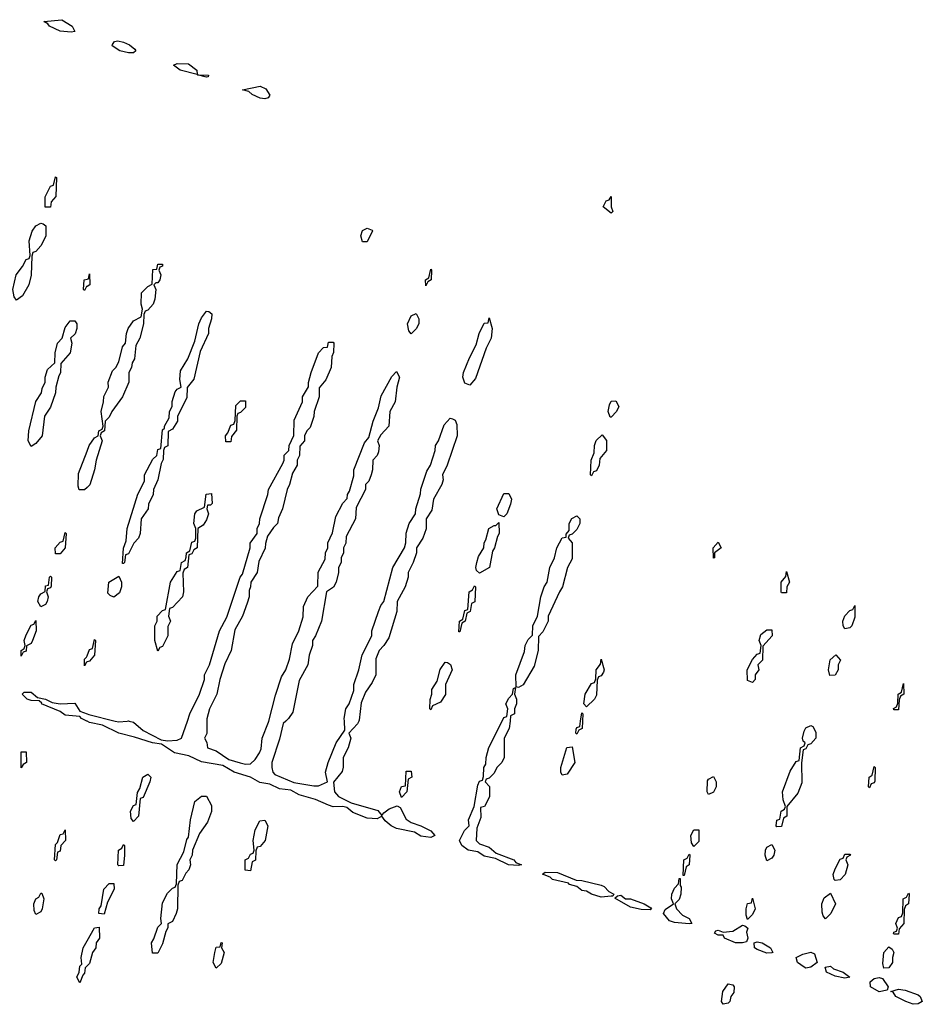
# Model space of a CAD drawing. Header units: inches. Extents: x 2769379 to 2883802, y 684208 to 828654.
# Tile 243 of 256: x 2829723 to 2833427, y 778838 to 782877. Entities that reach past the tile are written whole.
import ezdxf

# ---------------------------------------------------------------- set-up
doc = ezdxf.new("R2010")
doc.units = ezdxf.units.IN
doc.header["$MEASUREMENT"] = 0
for name, color, linetype in [('C8727', 7, 'Continuous'), ('C8728', 7, 'Continuous'), ('C8737', 7, 'Continuous'), ('C8738', 7, 'Continuous')]:
    doc.layers.add(name, color=color, linetype=linetype)

msp = doc.modelspace()

# ---------------------------------------------------------------- linework, layer by layer
at = {"layer": 'C8727', "color": 2}
msp.add_line((2830000, 779999.2, 2), (2829998.4, 780000, 2), dxfattribs=at)
at = {"layer": 'C8727', "color": 2, "elevation": 2}
for points in [[(2829730, 779808), (2829730, 779874), (2829750, 779874), (2829751.3, 779830), (2829738, 779822)], [(2829870, 779426), (2829866, 779430), (2829870, 779494), (2829878, 779502), (2829890, 779534), (2829902, 779538), (2829910, 779554), (2829911, 779510), (2829892, 779490), (2829890, 779466), (2829878, 779462), (2829874, 779430)], [(2829790, 779206), (2829783.1, 779223.1), (2829781.2, 779250), (2829789.4, 779270.6), (2829802, 779278), (2829810, 779294), (2829814, 779294), (2829822, 779270), (2829816, 779230), (2829810, 779218)]]:
    msp.add_lwpolyline(points, close=True, dxfattribs=at)
msp.add_lwpolyline([(2830000, 778996), (2829992, 778988), (2829990, 778966), (2829982, 778958), (2829970, 778926), (2829958, 778950), (2829968, 778970), (2829970, 778994), (2829978, 779002), (2829975.3, 779030), (2829984, 779070), (2830000, 779098.5)], dxfattribs=at)
at = {"layer": 'C8728', "color": 2, "elevation": 2}
for points in [[(2829934.2, 782825.8), (2829889, 782830), (2829845.2, 782850), (2829839.5, 782859.5), (2829822, 782870), (2829897.1, 782877.1), (2829938.8, 782850), (2829950, 782829.3)], [(2829850, 782108), (2829828.4, 782108.4), (2829828.7, 782150), (2829850, 782194), (2829862, 782198), (2829870, 782232), (2829874, 782230), (2829871.6, 782151.6), (2829852, 782130)], [(2829710, 781726), (2829700.4, 781740.4), (2829695.3, 781770), (2829709, 781830), (2829735.3, 781864.7), (2829750, 781894), (2829762, 781898), (2829766, 781910), (2829762, 781970), (2829775.3, 782010), (2829790, 782032), (2829810, 782042), (2829819.6, 782039.6), (2829831.1, 782031.1), (2829830.8, 781989.2), (2829810.9, 781949.1), (2829790, 781926), (2829778, 781922), (2829772.7, 781907.3), (2829770.9, 781829.1), (2829761, 781790), (2829735.3, 781744.7)], [(2829770, 781126), (2829758, 781150), (2829761.2, 781190), (2829789.2, 781310.8), (2829813.2, 781346.8), (2829815.3, 781364.7), (2829828, 781390), (2829828, 781410), (2829838, 781442), (2829868, 781470), (2829868.7, 781510), (2829879, 781550), (2829898, 781570), (2829910, 781614), (2829930, 781642), (2829950, 781642), (2829958, 781630), (2829958, 781610), (2829951, 781589), (2829932, 781570), (2829938, 781550), (2829931.3, 781510), (2829892.7, 781467.3), (2829891.1, 781428.9), (2829883.6, 781416.4), (2829871.3, 781370), (2829870, 781346), (2829850, 781288), (2829824.7, 781250), (2829816, 781170), (2829790, 781138)], [(2829870, 780686), (2829869, 780710), (2829890, 780734), (2829902, 780738), (2829910, 780774), (2829914, 780770), (2829910.8, 780710), (2829890, 780686)], [(2829810, 780468.7), (2829798, 780490), (2829802, 780510), (2829810, 780522), (2829828, 780532), (2829830, 780554), (2829842, 780558), (2829846, 780590), (2829850, 780594), (2829854, 780590), (2829852.7, 780552.7), (2829850, 780546), (2829838, 780542), (2829834, 780530), (2829841, 780510), (2829836, 780490), (2829830, 780478)], [(2829730, 780266), (2829729, 780290), (2829742, 780298), (2829746, 780310), (2829742, 780330), (2829750, 780354), (2829770, 780394), (2829782, 780398), (2829790, 780412), (2829791.3, 780370), (2829776, 780330), (2829770, 780318), (2829752, 780308), (2829750, 780286), (2829738, 780282)]]:
    msp.add_lwpolyline(points, close=True, dxfattribs=at)
for points in [[(2830000, 781783.2), (2829998, 781782), (2829990, 781766), (2829986, 781770), (2829988.7, 781810), (2830000, 781812.6)], [(2830000, 780958.3), (2829990, 780948), (2829968, 780948), (2829964, 780964), (2829964.7, 781015.3), (2830000, 781107.2)], [(2830000, 780242.7), (2829998, 780242), (2829990, 780226), (2829990, 780254), (2829998, 780262), (2830000, 780267.3)], [(2829998.4, 780000), (2829977.2, 780010), (2829970, 780019), (2829910, 780024), (2829890, 780039.5), (2829813.2, 780070), (2829814, 780074), (2829803.1, 780083.1), (2829770, 780084.2), (2829754, 780090), (2829734, 780110), (2829741.5, 780118.5), (2829770, 780119.1), (2829796.8, 780096.8), (2829830, 780090.4), (2829856.7, 780076.7), (2829890, 780070.5), (2829950, 780074), (2829970, 780041), (2830000, 780030.2)]]:
    msp.add_lwpolyline(points, dxfattribs=at)
at = {"layer": 'C8737', "color": 2, "elevation": 2}
for points in [[(2831115.3, 780000), (2831110, 779988), (2831074, 779950), (2831082, 779930), (2831071, 779890), (2831051, 779850), (2831050.9, 779810.9), (2831046.4, 779793.6), (2831011.1, 779748.9), (2831014.8, 779710), (2831031.3, 779690), (2831084, 779664), (2831193.2, 779633.2), (2831210, 779612), (2831217.2, 779622.8), (2831240.2, 779639.8), (2831272.7, 779652.7), (2831284.7, 779644.7), (2831310, 779597.3), (2831330, 779584), (2831370, 779570.7), (2831410.8, 779550), (2831426.8, 779530), (2831410, 779521.6), (2831370, 779527.1), (2831343.8, 779543.8), (2831270, 779559.3), (2831247.6, 779570), (2831223.7, 779590), (2831210, 779609.2), (2831190, 779599.5), (2831150, 779601.1), (2831090, 779625.1), (2831065.6, 779645.6), (2831049.7, 779649.6), (2831010, 779648.5), (2830990, 779654.3), (2830937.8, 779677.8), (2830870, 779696.9), (2830836.3, 779716.3), (2830790, 779722.4), (2830750, 779741.6), (2830708.3, 779748.3), (2830670, 779769.5), (2830604, 779790), (2830557, 779817), (2830470, 779832), (2830417.7, 779857.7), (2830359, 779870), (2830305.1, 779905.1), (2830268, 779910), (2830194.5, 779934.5), (2830129.8, 779949.8), (2830062.7, 779982.7), (2830010, 779994.5), (2830000, 779999.2)], [(2830115.5, 780000), (2830130, 779996.3), (2830163.9, 780000)], [(2830172.8, 780000), (2830190, 779996), (2830230, 779960.7), (2830303.6, 779923.6), (2830330, 779918.8), (2830370, 779921), (2830388, 779930), (2830411.8, 780000)], [(2830491.6, 780000), (2830491.3, 779948.7), (2830482, 779930), (2830491.6, 779911.6), (2830494, 779890), (2830530, 779878), (2830582, 779842), (2830627.9, 779827.9), (2830650, 779822.8), (2830670, 779824.7), (2830690, 779842), (2830708, 779870), (2830714.6, 779885.4), (2830719, 779930), (2830744.7, 779995.3), (2830745.9, 780000)], [(2830815.3, 780000), (2830804.7, 779990), (2830790, 779926), (2830758, 779830), (2830758, 779810), (2830762.8, 779790), (2830770, 779781), (2830848, 779748), (2830930, 779734), (2830950, 779734.8), (2830986, 779750), (2830979, 779790), (2830989, 779830), (2831022, 779910), (2831058, 779962), (2831055.9, 780000)], [(2831735.5, 780000), (2831732, 779970), (2831712, 779930), (2831711.3, 779850), (2831702, 779830), (2831682, 779810), (2831670, 779786), (2831650, 779766), (2831638, 779762), (2831634, 779750), (2831651.1, 779731.1), (2831651.1, 779688.9), (2831631.1, 779648.9), (2831614, 779646), (2831615.3, 779604.7), (2831599.6, 779560.4), (2831596, 779510), (2831610, 779496), (2831650, 779482), (2831678.4, 779458.4), (2831751.3, 779430), (2831759.6, 779419.6), (2831782, 779410), (2831770, 779407.3), (2831728.7, 779410), (2831676, 779436), (2831630, 779446), (2831603.9, 779463.9), (2831564, 779470), (2831538, 779490), (2831528, 779510), (2831549.1, 779550.9), (2831568, 779570), (2831564.7, 779595.3), (2831588, 779650), (2831603.1, 779736.9), (2831610, 779754), (2831622, 779758), (2831627.3, 779772.7), (2831628, 779810), (2831636.4, 779823.6), (2831638, 779850), (2831648.4, 779891.6), (2831703, 780000)], [(2832032.7, 780000), (2832031.3, 779970), (2832018, 779962), (2832010, 779946), (2832006, 779950), (2832007.3, 779967.3), (2832010, 779974), (2832022, 779978), (2832025.1, 780000)], [(2830000, 779098.5), (2830030, 779152), (2830050, 779154), (2830051, 779110), (2830038, 779090), (2830036, 779070), (2830022, 779050), (2830010, 779006), (2830000, 778996)]]:
    msp.add_lwpolyline(points, dxfattribs=at)
for points in [[(2832830, 779566), (2832828, 779570), (2832830, 779594), (2832842, 779598), (2832848, 779630), (2832862, 779638), (2832866, 779650), (2832856.4, 779676.4), (2832854, 779710), (2832885.6, 779794.4), (2832910, 779834), (2832922, 779838), (2832928, 779890), (2832942, 779898), (2832946, 779910), (2832938, 779918), (2832935.3, 779930), (2832942, 779958), (2832950, 779972), (2832970, 779982), (2832978, 779978), (2832990, 779954), (2832991, 779930), (2832970, 779906), (2832958, 779902), (2832950, 779886), (2832938, 779882), (2832931.6, 779828.4), (2832933, 779747), (2832915.9, 779704.1), (2832872, 779650), (2832872, 779610), (2832858, 779602), (2832850, 779568)], [(2831950, 779778), (2831944, 779790), (2831944, 779810), (2831969.1, 779890.9), (2831990, 779894), (2832001, 779830), (2831970, 779782)], [(2831290, 779686), (2831282, 779710), (2831290, 779732), (2831306, 779734), (2831310, 779794), (2831330, 779794), (2831332, 779770), (2831318, 779762), (2831312, 779710)], [(2833210, 779726), (2833206, 779730), (2833208.7, 779770), (2833222, 779778), (2833230, 779814), (2833234, 779810), (2833232.7, 779752.7), (2833230, 779746), (2833218, 779742)], [(2830190, 779588), (2830180.4, 779600.4), (2830178, 779630), (2830190, 779654), (2830202, 779658), (2830207.3, 779707.3), (2830216.4, 779723.6), (2830229, 779770), (2830250, 779782), (2830262, 779770), (2830258, 779750), (2830230, 779686), (2830218, 779682), (2830211.3, 779610)], [(2832550, 779698), (2832544, 779710), (2832545.6, 779754.4), (2832550, 779762), (2832570, 779772), (2832582, 779750), (2832581, 779730), (2832570, 779708)], [(2830290, 779048), (2830268.4, 779048.4), (2830264, 779090), (2830274, 779106), (2830290, 779154), (2830306, 779170), (2830302, 779190), (2830310, 779254), (2830330, 779294), (2830350, 779314), (2830362, 779318), (2830367.3, 779332.7), (2830369.1, 779410.9), (2830396.4, 779463.6), (2830410, 779514), (2830416.4, 779523.6), (2830424.7, 779595.3), (2830442, 779670), (2830470, 779691.3), (2830490, 779692), (2830510, 779654), (2830510.7, 779629.3), (2830494.4, 779585.6), (2830461, 779539), (2830432, 779470), (2830431.3, 779450), (2830422, 779430), (2830424.7, 779410), (2830418, 779390), (2830404.7, 779375.3), (2830390, 779346), (2830378, 779342), (2830372.7, 779327.3), (2830371, 779230), (2830366, 779210), (2830350, 779178), (2830332, 779168), (2830332, 779152), (2830323.6, 779136.4), (2830310, 779086)], [(2830670, 779386), (2830648.4, 779388.4), (2830648.9, 779431.1), (2830662, 779438), (2830670, 779454), (2830682, 779458), (2830686, 779470), (2830682, 779510), (2830690, 779554), (2830708.9, 779591.1), (2830730, 779594), (2830742, 779570), (2830731, 779510), (2830710, 779486), (2830698, 779482), (2830692.7, 779467.3), (2830691.1, 779428.9), (2830678, 779422)], [(2832490, 779486), (2832480.4, 779500.4), (2832478, 779530), (2832490, 779554), (2832510, 779554), (2832510, 779506)], [(2830130, 779406), (2830126, 779410), (2830128.7, 779470), (2830142, 779478), (2830150, 779494), (2830154, 779490), (2830154, 779450), (2830150, 779408)], [(2832790, 779426), (2832782, 779450), (2832784, 779470), (2832790, 779482), (2832810, 779494), (2832822, 779470), (2832818, 779450), (2832810, 779438)], [(2832446, 779366), (2832448.7, 779430), (2832462, 779438), (2832470, 779454), (2832474, 779450), (2832471.3, 779410), (2832458, 779402), (2832450, 779366)], [(2833070, 779346), (2833066, 779350), (2833062, 779370), (2833070, 779394), (2833090, 779434), (2833102, 779438), (2833110, 779454), (2833130, 779454), (2833132, 779450), (2833118, 779442), (2833114, 779430), (2833122, 779410), (2833111.3, 779370), (2833090, 779348)], [(2832110, 779278), (2832070.3, 779289.6), (2832050, 779302.4), (2832030, 779304.4), (2832010, 779320.9), (2831979, 779330), (2831975.5, 779335.5), (2831909.8, 779349.8), (2831899.6, 779359.6), (2831868.7, 779371.3), (2831880.2, 779379.8), (2831930, 779379.1), (2832006.8, 779346.8), (2832030, 779345.5), (2832110, 779327.3), (2832121.4, 779321.4), (2832140.5, 779300.5), (2832162, 779290), (2832158, 779282), (2832150, 779282)], [(2832470, 779167.8), (2832410, 779173.3), (2832390, 779180.5), (2832365.2, 779210), (2832372.7, 779227.3), (2832406, 779250), (2832398, 779270), (2832399, 779290), (2832410, 779314), (2832427.3, 779332.7), (2832430, 779354), (2832434, 779354), (2832434, 779326), (2832438, 779318), (2832436, 779290), (2832430, 779268), (2832412, 779250), (2832418, 779230), (2832443.8, 779203.8), (2832471, 779190), (2832482, 779170)], [(2830070, 779208), (2830048.7, 779210), (2830049, 779230), (2830058, 779242), (2830069, 779310), (2830090, 779334), (2830110, 779334), (2830111.3, 779310), (2830083.6, 779256.4)], [(2832310, 779226), (2832273.7, 779226.3), (2832230, 779236.2), (2832166, 779274), (2832176.4, 779283.6), (2832190, 779286), (2832210, 779271), (2832230, 779270.7), (2832286, 779250), (2832313.2, 779233.2), (2832316, 779230)], [(2832710, 779186), (2832704, 779204), (2832704, 779230), (2832710, 779252), (2832726, 779254), (2832730, 779274), (2832742, 779230), (2832730, 779206)], [(2833030, 779188), (2833020.4, 779200.4), (2833016.4, 779216.4), (2833015.3, 779250), (2833024.7, 779275.3), (2833050, 779294), (2833070.8, 779250), (2833052, 779210)], [(2833310, 779126), (2833308.9, 779128.9), (2833310, 779134), (2833322, 779138), (2833326, 779150), (2833318, 779170), (2833330, 779194), (2833342, 779198), (2833347.3, 779212.7), (2833348.7, 779270), (2833362, 779278), (2833370, 779294), (2833374, 779290), (2833371.3, 779250), (2833358, 779242), (2833352.7, 779227.3), (2833351.3, 779170), (2833332.7, 779147.3), (2833330, 779126)], [(2832690, 779089.7), (2832661.2, 779090), (2832616, 779110), (2832610, 779122), (2832590, 779122), (2832574, 779130), (2832580.2, 779139.8), (2832590, 779142.8), (2832610, 779134), (2832650, 779138), (2832690, 779162), (2832699.6, 779159.6), (2832710.9, 779150.9), (2832705.4, 779134.6), (2832711.3, 779108.7), (2832706.4, 779093.6)], [(2830530, 778986), (2830518, 779010), (2830524, 779050), (2830530, 779072), (2830546, 779074), (2830550, 779092), (2830554, 779090), (2830552, 779070), (2830562, 779050), (2830550, 779006)], [(2832790, 779048), (2832750, 779062.9), (2832739.3, 779070), (2832738, 779090), (2832750, 779094.8), (2832770, 779090.8), (2832804.7, 779070), (2832814, 779050), (2832810, 779049.6)], [(2833270, 778986), (2833265.2, 779005.2), (2833269, 779050), (2833290, 779074), (2833303.6, 779063.6), (2833311, 779050), (2833304.7, 779030), (2833304.7, 779010), (2833290, 778988)], [(2832950, 778986.4), (2832942, 778990), (2832914.5, 779010), (2832909.4, 779030.6), (2832936.6, 779043.4), (2832970, 779052), (2832985.4, 779045.4), (2832996, 779010), (2832970, 778989.7)], [(2833110, 778945.1), (2833070, 778953.2), (2833034, 778970), (2833028.7, 778990), (2833050, 778994), (2833063.4, 778983.4), (2833102, 778970), (2833130, 778949)], [(2833250, 778889.8), (2833214.5, 778910), (2833213.2, 778930), (2833230, 778944), (2833250, 778947.3), (2833263.5, 778943.5), (2833286.8, 778910), (2833283.6, 778896.4)], [(2832610, 778838), (2832604, 778850), (2832609.2, 778890), (2832630, 778922), (2832650, 778918), (2832654.8, 778910), (2832653.7, 778886.3), (2832642, 778870), (2832638, 778850), (2832630, 778842)], [(2833390, 778838.9), (2833359.3, 778850), (2833318, 778870), (2833307.2, 778887.2), (2833298, 778890), (2833330, 778900.5), (2833356.4, 778896.4), (2833410, 778876.3), (2833418.8, 778870), (2833427.3, 778850), (2833410, 778839.6)]]:
    msp.add_lwpolyline(points, close=True, dxfattribs=at)
at = {"layer": 'C8738', "color": 2, "elevation": 2}
for points in [[(2830170, 782740.5), (2830134, 782750), (2830102.7, 782770), (2830104.1, 782775.9), (2830112.9, 782787.1), (2830126, 782790), (2830150, 782785.5), (2830174.4, 782774.4), (2830196.1, 782756.1), (2830200.7, 782750), (2830190, 782740.9)], [(2830451.6, 782652), (2830382, 782670), (2830354, 782690), (2830370, 782698), (2830416.3, 782696.3), (2830450.8, 782670)], [(2830453.2, 782651.5), (2830498, 782650), (2830496.9, 782643.1), (2830490, 782642)], [(2830730, 782552.3), (2830710, 782555.6), (2830677.2, 782570), (2830663.2, 782583.2), (2830638, 782590), (2830710, 782604), (2830733.2, 782593.2), (2830750, 782568), (2830743.5, 782556.5)], [(2832150, 782084), (2832118, 782110), (2832130, 782134), (2832142, 782138), (2832150, 782152), (2832151, 782110), (2832158, 782090)], [(2831130, 781966), (2831124, 781990), (2831130, 782012), (2831150, 782022), (2831170, 782014), (2831170.9, 782010.9), (2831150, 781966)], [(2831390, 781786), (2831388.7, 781810), (2831402, 781818), (2831410, 781854), (2831414, 781850), (2831412, 781810), (2831398, 781802)], [(2830146, 780646), (2830148.9, 780708.9), (2830160.4, 780739.6), (2830164, 780790), (2830208.9, 780931.1), (2830235.3, 780984.7), (2830235.3, 781010), (2830270, 781074), (2830286, 781090), (2830290, 781114), (2830302, 781118), (2830310, 781194), (2830318, 781202), (2830318, 781210), (2830336.4, 781243.6), (2830338, 781270), (2830348.7, 781290), (2830349.1, 781310.9), (2830362, 781350), (2830370, 781362), (2830386, 781370), (2830381.2, 781401.2), (2830383.2, 781436.8), (2830414, 781486), (2830442, 781558), (2830459, 781630), (2830470, 781654), (2830490, 781682), (2830499.6, 781679.6), (2830511.3, 781670), (2830511, 781650), (2830498, 781610), (2830498.8, 781590), (2830464.7, 781515.3), (2830438, 781402), (2830411.3, 781368.7), (2830410, 781326), (2830371.3, 781250), (2830371.3, 781230), (2830350, 781198), (2830332.7, 781187.3), (2830331.1, 781128.9), (2830318, 781122), (2830314, 781110), (2830312.7, 781072.7), (2830303.6, 781056.4), (2830290.9, 780989.1), (2830272, 780950), (2830271.1, 780928.9), (2830252, 780890), (2830251.3, 780870), (2830222, 780830), (2830218, 780770), (2830211.3, 780750), (2830192, 780730), (2830170, 780686), (2830158, 780682), (2830154, 780650), (2830150, 780646)], [(2831330, 781588), (2831320.4, 781600.4), (2831315.3, 781630), (2831330, 781662), (2831350, 781672), (2831362, 781650), (2831361, 781630), (2831350.9, 781609.1)], [(2831570, 781378), (2831550, 781386), (2831542, 781410), (2831544, 781430), (2831568.7, 781490), (2831597.2, 781542.8), (2831609, 781590), (2831630, 781632), (2831646, 781634), (2831650, 781654), (2831662, 781610), (2831658, 781570), (2831638, 781530), (2831594.4, 781405.6)], [(2830570, 781146), (2830568, 781170), (2830578, 781182), (2830590, 781214), (2830602, 781218), (2830607.3, 781232.7), (2830610, 781294), (2830630, 781314), (2830650, 781314), (2830650, 781286), (2830630, 781266), (2830618, 781262), (2830614, 781250), (2830612.7, 781192.7), (2830592.7, 781167.3), (2830590, 781146)], [(2832146, 781246), (2832138, 781270), (2832143.1, 781296.9), (2832150, 781312), (2832170, 781314), (2832182, 781290), (2832172, 781270), (2832150, 781246)], [(2832070, 781006), (2832066, 781010), (2832068.7, 781070), (2832080.4, 781099.6), (2832082, 781130), (2832089.1, 781150.9), (2832114, 781174), (2832131.3, 781151.3), (2832131, 781110), (2832103.6, 781076.4), (2832102, 781050), (2832090, 781026), (2832078, 781022)], [(2830290, 780286), (2830278, 780330), (2830278, 780390), (2830288, 780410), (2830288, 780430), (2830310, 780454), (2830322, 780458), (2830342, 780570), (2830370, 780614), (2830382, 780618), (2830388, 780650), (2830402, 780658), (2830407.3, 780672.7), (2830408, 780690), (2830422, 780698), (2830430, 780734), (2830442, 780738), (2830446, 780750), (2830446, 780790), (2830438, 780810), (2830442, 780850), (2830450, 780862), (2830482, 780878), (2830488.9, 780931.1), (2830510, 780934), (2830512.7, 780892.7), (2830506, 780886), (2830494, 780886), (2830492, 780870), (2830498, 780850), (2830490, 780826), (2830476.9, 780803.1), (2830454, 780790), (2830452, 780710), (2830438, 780702), (2830430, 780686), (2830418, 780682), (2830412, 780630), (2830398, 780622), (2830392.7, 780607.3), (2830396, 780530), (2830391.3, 780510), (2830350, 780466), (2830338, 780462), (2830334, 780430), (2830342, 780410), (2830331.6, 780388.4), (2830331.1, 780348.9), (2830310, 780306), (2830298, 780302)], [(2831710, 780838), (2831690, 780846), (2831682, 780870), (2831710, 780934), (2831730, 780934), (2831742, 780910), (2831738, 780890), (2831722, 780850)], [(2831770, 780138), (2831760.4, 780140.4), (2831759, 780190), (2831794.6, 780285.4), (2831798, 780310), (2831810, 780334), (2831827.3, 780352.7), (2831828.7, 780390), (2831848, 780430), (2831862, 780510), (2831875.3, 780550), (2831888, 780570), (2831899, 780630), (2831918, 780670), (2831928, 780710), (2831948.9, 780751.1), (2831966, 780754), (2831966, 780766), (2831978, 780782), (2831978, 780810), (2831989.1, 780830.9), (2832010, 780842), (2832022, 780830), (2832022, 780810), (2832010, 780786), (2831990, 780766), (2831978, 780762), (2831974, 780750), (2831991.1, 780731.1), (2831990, 780666), (2831971.3, 780630), (2831951.3, 780550), (2831938, 780530), (2831892, 780430), (2831892, 780410), (2831870, 780366), (2831852.7, 780347.3), (2831851.3, 780290), (2831834.4, 780225.6), (2831790, 780148)], [(2831610, 780606), (2831598, 780618), (2831595.3, 780630), (2831599, 780650), (2831605.6, 780674.4), (2831628, 780710), (2831628.9, 780731.1), (2831636.4, 780743.6), (2831648.7, 780790), (2831670, 780802), (2831678, 780802), (2831690, 780814), (2831691.3, 780770), (2831683.6, 780756.4), (2831672, 780710), (2831663.6, 780696.4), (2831650.8, 780629.2)], [(2832570, 780668), (2832568.7, 780710), (2832590, 780734), (2832602, 780710), (2832574, 780690), (2832574, 780670)], [(2832850, 780526), (2832848, 780530), (2832848.7, 780570), (2832867.3, 780592.7), (2832870, 780614), (2832882, 780570), (2832872, 780550), (2832870, 780526)], [(2830110, 780508), (2830094.6, 780514.6), (2830085.2, 780525.2), (2830089.2, 780570), (2830130, 780594), (2830141, 780570), (2830141, 780550), (2830133.7, 780526.3)], [(2831526, 780366), (2831528, 780410), (2831542, 780418), (2831550, 780454), (2831562, 780458), (2831568, 780530), (2831582, 780538), (2831590, 780554), (2831594, 780550), (2831591.6, 780488.4), (2831578, 780482), (2831572, 780450), (2831558, 780442), (2831552, 780410), (2831538, 780402), (2831530, 780366)], [(2833110, 780378), (2833102, 780390), (2833101.2, 780410), (2833110, 780432), (2833130, 780454), (2833142, 780458), (2833150, 780474), (2833150, 780426), (2833138, 780390), (2833130, 780382)], [(2832730, 780158), (2832710, 780166), (2832709, 780210), (2832730, 780252), (2832750, 780274), (2832762, 780278), (2832766, 780310), (2832758, 780330), (2832764.7, 780355.3), (2832790, 780374), (2832810, 780374), (2832810.7, 780349.3), (2832772.7, 780307.3), (2832771, 780250), (2832752, 780230), (2832756, 780210), (2832742, 780190), (2832742, 780170)], [(2831410, 780046), (2831406, 780050), (2831408.4, 780088.4), (2831415.3, 780110), (2831415.3, 780130), (2831436.4, 780163.6), (2831449.1, 780210.9), (2831470, 780242), (2831479.6, 780239.6), (2831491.6, 780231.6), (2831498, 780210), (2831471.3, 780150), (2831470.8, 780109.2), (2831450, 780078), (2831418, 780062)], [(2832050, 780058), (2832038, 780070), (2832044, 780110), (2832070, 780154), (2832082, 780158), (2832087.3, 780172.7), (2832088.7, 780210), (2832107.3, 780232.7), (2832110, 780254), (2832122, 780210), (2832119.6, 780200.4), (2832110, 780186), (2832098, 780182), (2832092.7, 780167.3), (2832090, 780106), (2832082, 780090)], [(2833047.3, 780187.3), (2833042, 780210), (2833049.3, 780250.7), (2833072, 780272), (2833091, 780250), (2833082, 780230), (2833082, 780210), (2833070, 780188)], [(2833310, 780046), (2833308.9, 780051.1), (2833322, 780058), (2833327.3, 780072.7), (2833328.7, 780110), (2833342, 780118), (2833350, 780154), (2833351.3, 780110), (2833338, 780102), (2833332.7, 780087.3), (2833330, 780046)]]:
    msp.add_lwpolyline(points, close=True, dxfattribs=at)
for points in [[(2830451.6, 782652), (2830451.6, 782651.6), (2830453.2, 782651.5)], [(2830453.2, 782651.5), (2830451.6, 782652)], [(2830000, 781107.2), (2830009.1, 781130.9), (2830030, 781162), (2830046, 781170), (2830048, 781190), (2830062, 781198), (2830066, 781210), (2830058, 781270), (2830068, 781310), (2830068.4, 781331.6), (2830088, 781370), (2830086, 781390), (2830104, 781436), (2830118, 781450), (2830130, 781474), (2830145.2, 781534.8), (2830158, 781550), (2830162, 781590), (2830169.1, 781610.9), (2830190, 781642), (2830222, 781658), (2830228, 781690), (2830222, 781710), (2830224, 781756), (2830250, 781782), (2830267.3, 781792.7), (2830270, 781852), (2830286, 781854), (2830290, 781874), (2830310, 781874), (2830310, 781866), (2830298, 781862), (2830294, 781850), (2830302, 781830), (2830298, 781810), (2830290, 781798), (2830282, 781798), (2830274, 781790), (2830282, 781770), (2830278, 781730), (2830271.3, 781710), (2830250, 781686), (2830238, 781682), (2830232.7, 781667.3), (2830231.3, 781630), (2830216, 781570), (2830199.6, 781540.4), (2830194.8, 781485.2), (2830184.7, 781470), (2830182, 781450), (2830172, 781430), (2830172, 781390), (2830144.7, 781330), (2830102, 781270), (2830090, 781246), (2830074, 781230), (2830072, 781190), (2830058, 781182), (2830054, 781170), (2830062, 781150), (2830038, 781070), (2830031, 781030), (2830010.7, 780969.3), (2830000, 780958.3)], [(2830000, 781812.6), (2830006, 781814), (2830010, 781834), (2830011.3, 781790), (2830000, 781783.2)], [(2830411.8, 780000), (2830422, 780030), (2830462, 780110), (2830482, 780170), (2830482, 780190), (2830502, 780230), (2830544, 780370), (2830573.2, 780426.8), (2830628.7, 780590), (2830637.2, 780602.8), (2830668.7, 780710), (2830669, 780730), (2830698, 780770), (2830698, 780790), (2830708, 780810), (2830708.7, 780830), (2830742, 780930), (2830744, 780950), (2830803.1, 781056.9), (2830808.7, 781070), (2830809.1, 781090.9), (2830828, 781110), (2830828.7, 781130), (2830848.4, 781171.6), (2830850, 781234), (2830884, 781310), (2830884, 781330), (2830908.7, 781371.3), (2830908.7, 781388.7), (2830919, 781430), (2830949.1, 781510.9), (2830970, 781532), (2830986, 781534), (2830990, 781554), (2831010, 781554), (2831012, 781550), (2831011.6, 781511.6), (2831004.7, 781495.3), (2831002, 781450), (2830979.8, 781400.2), (2830952.7, 781367.3), (2830952, 781330), (2830931.3, 781270), (2830931.1, 781248.9), (2830916, 781204), (2830902, 781190), (2830892, 781170), (2830892, 781150), (2830872.7, 781127.3), (2830872, 781090), (2830862, 781070), (2830862, 781050), (2830843.6, 781016.4), (2830831.3, 780970), (2830821, 780950), (2830802, 780870), (2830786, 780834), (2830782, 780810), (2830765.4, 780794.6), (2830741, 780759), (2830731.6, 780728.4), (2830731.1, 780708.9), (2830705.4, 780654.6), (2830698, 780610), (2830672, 780570), (2830671.3, 780550), (2830664.7, 780535.3), (2830664.7, 780510), (2830656.9, 780483.1), (2830638, 780430), (2830606, 780374), (2830591.3, 780290), (2830565.4, 780234.6), (2830544.7, 780170), (2830532, 780110), (2830502, 780050), (2830491.6, 780008.4), (2830491.6, 780000)], [(2830745.9, 780000), (2830773.2, 780106.8), (2830798, 780182), (2830815.3, 780210), (2830830, 780254), (2830843.1, 780316.9), (2830868.7, 780370), (2830887.3, 780427.3), (2830888, 780470), (2830906, 780510), (2830947.3, 780552.7), (2830948.9, 780611.1), (2830976.4, 780663.6), (2830978, 780690), (2830988, 780710), (2830988.4, 780731.6), (2831007.3, 780772.7), (2831020.4, 780839.6), (2831050, 780894), (2831067.3, 780912.7), (2831068, 780930), (2831076.4, 780943.6), (2831094, 781006), (2831094, 781030), (2831139, 781141), (2831156.4, 781163.6), (2831174, 781230), (2831195.3, 781284.7), (2831206.3, 781333.7), (2831250, 781414), (2831270, 781434), (2831282, 781410), (2831271.3, 781370), (2831264.7, 781310), (2831242, 781270), (2831238, 781210), (2831205.4, 781174.6), (2831192, 781150), (2831198, 781130), (2831195.3, 781104.7), (2831190.9, 781089.1), (2831172, 781070), (2831171.3, 781030), (2831166, 781010), (2831156, 780984), (2831142, 780970), (2831142, 780950), (2831103.6, 780876.4), (2831102, 780830), (2831063.6, 780756.4), (2831062, 780730), (2831052, 780710), (2831052, 780690), (2831042, 780670), (2831042, 780650), (2831032, 780630), (2831032, 780610), (2831022, 780570), (2831011.1, 780548.9), (2830982, 780530), (2830962, 780410), (2830938, 780350), (2830924.7, 780330), (2830924.7, 780310), (2830911.3, 780270), (2830906, 780230), (2830870, 780166), (2830844, 780036), (2830826, 780010), (2830815.3, 780000)], [(2831055.9, 780000), (2831055.3, 780010), (2831062, 780050), (2831075.3, 780070), (2831095.3, 780124.7), (2831095.3, 780150), (2831115.3, 780210), (2831128.9, 780271.1), (2831168.7, 780350), (2831168.7, 780370), (2831195.3, 780450), (2831205.6, 780474.4), (2831218, 780490), (2831255.3, 780630), (2831302, 780710), (2831308.4, 780731.6), (2831308.9, 780771.1), (2831322, 780810), (2831348, 780850), (2831348.7, 780870), (2831368.4, 780931.6), (2831368.9, 780951.1), (2831394.6, 781025.4), (2831408.7, 781050), (2831428.7, 781110), (2831429.3, 781130.7), (2831442, 781150), (2831464.7, 781215.3), (2831490, 781242), (2831499.6, 781239.6), (2831510, 781234), (2831516.9, 781216.9), (2831518, 781170), (2831478, 781050), (2831458, 781010), (2831461, 780990), (2831456, 780970), (2831422, 780910), (2831414.4, 780865.6), (2831391.3, 780830), (2831390.9, 780789.1), (2831378, 780750), (2831352, 780710), (2831351.3, 780690), (2831338, 780650), (2831318, 780610), (2831318, 780590), (2831304.7, 780550), (2831272, 780490), (2831270.9, 780449.1), (2831238, 780342), (2831218, 780310), (2831198, 780290), (2831184.7, 780255.3), (2831184.7, 780190), (2831170, 780158), (2831142, 780118), (2831124.7, 780075.3), (2831116.8, 780003.2), (2831115.3, 780000)], [(2830000, 780267.3), (2830010, 780294), (2830022, 780298), (2830030, 780334), (2830034, 780330), (2830031, 780270), (2830010, 780246), (2830000, 780242.7)], [(2831703, 780000), (2831710, 780014), (2831722, 780018), (2831726, 780050), (2831718, 780070), (2831730, 780094), (2831746, 780110), (2831750, 780134), (2831758, 780138), (2831754, 780110), (2831762, 780090), (2831762, 780070), (2831754, 780050), (2831754, 780030), (2831738, 780022), (2831735.5, 780000)], [(2832025.1, 780000), (2832030, 780034), (2832034, 780030), (2832032.7, 780000)], [(2830000, 780030.2), (2830007.5, 780027.5), (2830115.5, 780000)], [(2830163.9, 780000), (2830170, 780000.7), (2830172.8, 780000)]]:
    msp.add_lwpolyline(points, dxfattribs=at)

doc.saveas('drawing.dxf')
